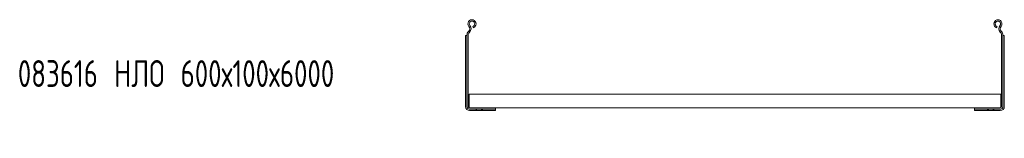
# Model space of a CAD drawing. Header units: millimetres. Extents: x -838 to 6469, y -6411 to -217.
# Tile 1 of 23: x -825 to 277, y -5655 to -5522. Entities that reach past the tile are written whole.
import ezdxf

# ---------------------------------------------------------------- set-up
doc = ezdxf.new("R2010")
doc.units = ezdxf.units.MM
doc.styles.add('SLDTEXTSTYLE0', font='TXT', dxfattribs={"width": 0.7, "bigfont": 'bigfont'})

msp = doc.modelspace()

# ---------------------------------------------------------------- linework, layer by layer
at = {"color": 7, "linetype": 'Continuous', "lineweight": 15}
for p, q in [((-317.7, -5531), (-318.2, -5529.6)), ((268.1, -5531), (268.6, -5529.6)), ((-326.3, -5540.6), (-326.3, -5540.2)), ((-326.3, -5619.1), (-326.3, -5540.6)), ((-325.6, -5539.6), (-325.3, -5539.6)), ((-325.3, -5539.6), (-324.8, -5539.6)), ((-324.8, -5539.4), (-324.8, -5619.1)), ((-323.3, -5539.4), (-323.3, -5619.1)), ((-322.8, -5534.9), (-323.2, -5535.3)), ((-321.7, -5535.9), (-322.1, -5536.3)), ((272.1, -5535.9), (272.4, -5536.3)), ((273.2, -5534.9), (273.5, -5535.3)), ((273.7, -5539.4), (273.7, -5619.1)), ((275.2, -5539.4), (275.2, -5619.1)), ((275.7, -5539.6), (275.2, -5539.6)), ((276, -5539.6), (275.7, -5539.6)), ((276.7, -5540.6), (276.6, -5540.2)), ((276.7, -5619.1), (276.7, -5540.6)), ((-322.3, -5605.2), (-322.3, -5607)), ((-322.3, -5605.2), (272.7, -5605.2)), ((-322.3, -5607), (-322.3, -5618.8)), ((272.7, -5605.2), (272.7, -5607)), ((272.7, -5607), (272.7, -5618.8)), ((-322.4, -5620), (-322.4, -5620.5)), ((-322.4, -5620), (-322.3, -5620)), ((-322.3, -5618.8), (-322.3, -5620.5)), ((272.7, -5618.8), (272.7, -5620.5)), ((272.7, -5620), (272.8, -5620)), ((272.8, -5620.5), (272.8, -5620)), ((-322.4, -5622.1), (-322.4, -5622.1)), ((-322.4, -5622.1), (-321.8, -5622.1)), ((-321.8, -5620.6), (-292.8, -5620.6)), ((-321.8, -5622.1), (-292.8, -5622.1)), ((-321.8, -5623.6), (-315.1, -5623.6)), ((-315.1, -5623.6), (-308.6, -5623.6)), ((-308.6, -5623.6), (-308.6, -5622.1)), ((-308.6, -5623.6), (-293.8, -5623.6)), ((-293.4, -5623.6), (-293.8, -5623.6)), ((-292.8, -5620.6), (243.2, -5620.6)), ((-292.8, -5620.6), (-292.8, -5622.1)), ((-292.8, -5622.6), (-292.8, -5622.1)), ((-292.8, -5622.9), (-292.8, -5622.6)), ((243.2, -5620.6), (243.2, -5622.1)), ((272.2, -5620.6), (243.2, -5620.6)), ((272.2, -5622.1), (243.2, -5622.1)), ((243.2, -5622.6), (243.2, -5622.1)), ((243.2, -5622.9), (243.2, -5622.6)), ((243.8, -5623.6), (244.2, -5623.6)), ((258.9, -5623.6), (244.2, -5623.6)), ((258.9, -5623.6), (258.9, -5622.1)), ((265.4, -5623.6), (258.9, -5623.6)), ((272.2, -5623.6), (265.4, -5623.6)), ((272.2, -5622.1), (272.8, -5622.1)), ((272.8, -5622.1), (272.8, -5622.1))]:
    msp.add_line(p, q, dxfattribs=at)
for centre, radius, start, end in [((-319.1, -5526.7), 4.55, 288.1, 219.6816), ((-325.7, -5532.1), 4, 316.4649, 39.6816), ((-319.1, -5526.7), 3.05, 288.1, 219.6816), ((-325.7, -5532.1), 5.5, 316.4649, 39.6816), ((269.5, -5526.7), 4.55, 320.3184, 251.9), ((269.5, -5526.7), 3.05, 320.3184, 251.9), ((276.1, -5532.1), 5.5, 140.3184, 223.5351), ((276.1, -5532.1), 4, 140.3184, 223.5351), ((-318.8, -5539.4), 6, 136.4649, 180), ((-318.8, -5539.4), 4.5, 136.4649, 180), ((269.2, -5539.4), 4.5, 0, 43.5351), ((269.2, -5539.4), 6, 0, 43.5351), ((-321.8, -5619.1), 4.5, 180, 270), ((-321.8, -5619.1), 3, 180, 270), ((-321.8, -5619.1), 1.5, 180, 270), ((272.2, -5619.1), 1.5, 270, 0), ((272.2, -5619.1), 3, 270, 0), ((272.2, -5619.1), 4.5, 270, 0)]:
    msp.add_arc(centre, radius, start, end, dxfattribs=at)
for points, knots in [([(-326.3, -5540.2), (-326.3, -5540.2), (-326.2, -5540), (-326.1, -5539.7), (-325.8, -5539.6), (-325.7, -5539.6), (-325.6, -5539.6)], [0, 0, 0, 0, 0.155649, 0.514564, 0.854568, 1, 1, 1, 1]), ([(276.6, -5540.2), (276.6, -5540.2), (276.6, -5540), (276.4, -5539.7), (276.2, -5539.6), (276, -5539.6), (276, -5539.6)], [0, 0, 0, 0, 0.155649, 0.514564, 0.854568, 1, 1, 1, 1]), ([(-314.3, -5623.1), (-314.5, -5623.2), (-314.8, -5623.4), (-315, -5623.6), (-315.1, -5623.6), (-315.1, -5623.6)], [0, 0, 0, 0, 0.407021, 0.751647, 1, 1, 1, 1]), ([(-313.9, -5622.6), (-314, -5622.8), (-314.1, -5623), (-314.3, -5623.1), (-314.3, -5623.1)], [0, 0, 0, 0, 0.771658, 1, 1, 1, 1]), ([(-313.6, -5622.1), (-313.6, -5622.1), (-313.6, -5622.2), (-313.7, -5622.4), (-313.8, -5622.5), (-313.9, -5622.6)], [0, 0, 0, 0, 0.346327, 0.691474, 1, 1, 1, 1]), ([(-308.6, -5623.6), (-308.6, -5623.6), (-308.5, -5623.6), (-308.2, -5623.4), (-308, -5623.2), (-307.8, -5623.1)], [0, 0, 0, 0, 0.333665, 0.666043, 1, 1, 1, 1]), ([(-307.8, -5623.1), (-307.7, -5623), (-307.5, -5622.9), (-307.4, -5622.7), (-307.4, -5622.6)], [0, 0, 0, 0, 0.771596, 1, 1, 1, 1]), ([(-307.4, -5622.6), (-307.3, -5622.5), (-307.2, -5622.3), (-307.1, -5622.1), (-307.1, -5622.1), (-307.1, -5622.1)], [0, 0, 0, 0, 0.406592, 0.81534, 1, 1, 1, 1]), ([(-292.8, -5622.9), (-292.8, -5623), (-292.9, -5623.3), (-293.1, -5623.5), (-293.3, -5623.6), (-293.4, -5623.6)], [0, 0, 0, 0, 0.373783, 0.74931, 1, 1, 1, 1]), ([(243.2, -5622.9), (243.2, -5623), (243.2, -5623.3), (243.4, -5623.5), (243.7, -5623.6), (243.8, -5623.6)], [0, 0, 0, 0, 0.3737828, 0.7493097, 1, 1, 1, 1]), ([(257.7, -5622.6), (257.7, -5622.5), (257.5, -5622.3), (257.4, -5622.1), (257.4, -5622.1), (257.4, -5622.1)], [0, 0, 0, 0, 0.4065921, 0.8153403, 1, 1, 1, 1]), ([(258.2, -5623.1), (258, -5623), (257.9, -5622.9), (257.7, -5622.7), (257.7, -5622.6)], [0, 0, 0, 0, 0.771596, 1, 1, 1, 1]), ([(258.9, -5623.6), (258.9, -5623.6), (258.9, -5623.6), (258.6, -5623.4), (258.3, -5623.2), (258.2, -5623.1)], [0, 0, 0, 0, 0.333665, 0.666043, 1, 1, 1, 1]), ([(263.9, -5622.1), (263.9, -5622.1), (264, -5622.2), (264.1, -5622.4), (264.2, -5622.5), (264.2, -5622.6)], [0, 0, 0, 0, 0.346327, 0.691474, 1, 1, 1, 1]), ([(264.2, -5622.6), (264.3, -5622.8), (264.4, -5623), (264.6, -5623.1), (264.7, -5623.1)], [0, 0, 0, 0, 0.771658, 1, 1, 1, 1]), ([(264.7, -5623.1), (264.8, -5623.2), (265.2, -5623.4), (265.4, -5623.6), (265.4, -5623.6), (265.4, -5623.6)], [0, 0, 0, 0, 0.407021, 0.751647, 1, 1, 1, 1])]:
    msp.add_open_spline(points, degree=3, knots=knots, dxfattribs=at)

# ---------------------------------------------------------------- texts
at = {"color": 7, "linetype": 'Continuous', "lineweight": 0, "insert": (-827.4, -5567.3), "char_height": 30, "attachment_point": 1, "style": 'SLDTEXTSTYLE0'}
msp.add_mtext('083616 \\M+1844E\\M+1844C\\M+1844F 600\\M+18487100\\M+184876000', dxfattribs=at)

doc.saveas('drawing.dxf')
